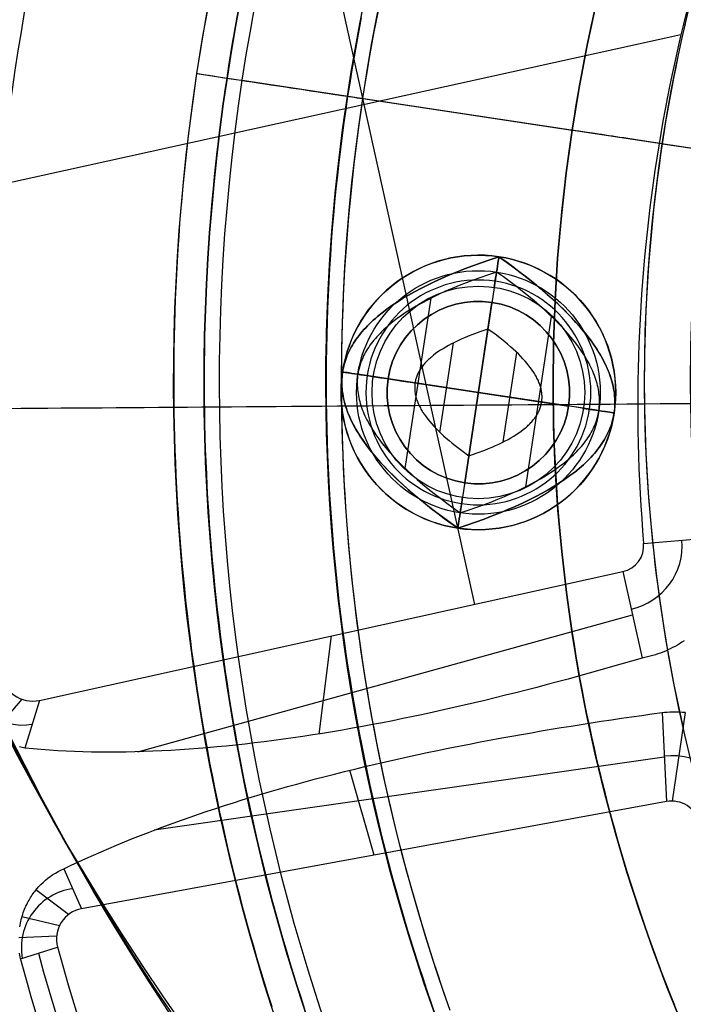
# Model space of a CAD drawing. Extents: x 1448 to 2588, y -916 to 723.
# Tile 12 of 37: x 1945 to 1966, y 57 to 90. Entities that reach past the tile are written whole.
import ezdxf

# ---------------------------------------------------------------- set-up
doc = ezdxf.new("R2010")
doc.units = 0
doc.layers.add('1', color=7, linetype='CONTINUOUS')

msp = doc.modelspace()

# ---------------------------------------------------------------- linework, layer by layer
at = {"layer": '1', "color": 250}
for p, q in [((1951.123, 109.012, 25.37), (1959.603, 70.62, 25.37)), ((1944.03, 84.422, 25.37), (1966.39, 89.361, 25.37)), ((1950.485, 88.077, 639.2), (1950.485, 88.077, 589.2)), ((1950.485, 88.077, 639.2), (1951.474, 87.928, 639.2)), ((1951.474, 87.928, 639.2), (1951.474, 87.928, 589.2)), ((1951.974, 87.852, 100.739), (1967.276, 85.541, 100.739)), ((1951.974, 87.852, 102.539), (1951.974, 87.852, 100.739)), ((1951.974, 87.852, 102.539), (1962.811, 86.215, 102.539)), ((1955.431, 87.33, 52.239), (1955.431, 87.33, 44.246)), ((1955.431, 87.33, 52.239), (1967.276, 85.541, 52.239)), ((1955.437, 87.329, 584.2), (1997.008, 81.05, 584.2)), ((1955.437, 87.329, 585.2), (1997.008, 81.05, 585.2)), ((1955.939, 87.253, 43.739), (1978.291, 83.877, 43.739)), ((1962.811, 86.215, 107.735), (1962.811, 86.215, 102.539)), ((1965.784, 85.766, 110.735), (1998.933, 80.759, 110.735)), ((1960.406, 82.05, 102.959), (1960.406, 82.05, 103.842)), ((1960.33, 81.547, 102.45), (1959.134, 73.63, 102.45)), ((1957.33, 75.088, 102.45), (1958.176, 80.687, 102.45)), ((1960.179, 80.55, 102.539), (1959.283, 74.617, 102.539)), ((1959.283, 74.617, 52.239), (1960.179, 80.55, 52.239)), ((1960.179, 80.55, 102.539), (1960.179, 80.55, 52.239)), ((1961.289, 74.49, 102.45), (1962.134, 80.089, 102.45)), ((1960.046, 79.67, 106.25), (1959.418, 75.507, 106.25)), ((1958.469, 76.274, 106.25), (1958.914, 79.217, 106.25)), ((1960.55, 75.96, 106.25), (1960.995, 78.903, 106.25)), ((1955.27, 78.262, 102.959), (1955.27, 78.262, 103.842)), ((1959.732, 77.589, 102.45), (1955.773, 78.186, 102.45)), ((1956.765, 78.031, 52.239), (1956.765, 78.031, 102.539)), ((1956.765, 78.031, 102.539), (1962.698, 77.135, 102.539)), ((1956.765, 78.031, 52.239), (1962.698, 77.135, 52.239)), ((1959.732, 77.589, 106.25), (1957.651, 77.903, 106.25)), ((1961.813, 77.274, 106.25), (1959.732, 77.589, 106.25)), ((1963.691, 76.991, 102.45), (1959.732, 77.589, 102.45)), ((1962.698, 77.135, 102.539), (1962.698, 77.135, 52.239)), ((1964.194, 76.915, 102.959), (1964.194, 76.915, 103.842)), ((1959.283, 74.617, 102.539), (1959.283, 74.617, 52.239)), ((1959.058, 73.127, 103.842), (1959.058, 73.127, 102.959)), ((1965.163, 72.626, 25.37), (1968.142, 72.882, 39.772)), ((1945.306, 67.463, 25.37), (1964.481, 71.698, 25.37)), ((1964.481, 71.698, 25.37), (1965.11, 68.851, 39.415)), ((1948.547, 65.771, 32.392), (1964.795, 70.275, 32.392)), ((1954.894, 69.58, 25.37), (1954.485, 66.355, 36.028)), ((1944.731, 67.499, 25.37), (1943.785, 66.402, 28.319)), ((1945.306, 67.463, 25.37), (1944.831, 65.889, 29.279)), ((1965.77, 67.062, 39.461), (1965.91, 64.134, 25.37)), ((1966.112, 64.149, 25.37), (1966.535, 67.068, 39.557)), ((1965.84, 65.598, 32.416), (1949.078, 63.195, 32.416)), ((1956.303, 62.373, 25.37), (1955.509, 65.166, 36.397)), ((1965.91, 64.134, 25.37), (1946.696, 60.613, 25.37)), ((1946.607, 62.02, 24.83), (1945.765, 63.501, 15.993)), ((1946.107, 61.925, 29.763), (1946.696, 60.613, 25.37)), ((1946.263, 60.42, 25.37), (1945.194, 61.23, 28.749)), ((1945.966, 60.052, 25.37), (1944.733, 60.344, 28.076)), ((1945.872, 59.708, 25.37), (1944.627, 59.65, 27.789)), ((1944.689, 58.967, 27.672), (1945.904, 59.353, 25.37))]:
    msp.add_line(p, q, dxfattribs=at)
for points in [[(1952.952, 57.385), (1952.827, 57.78), (1952.704, 58.175), (1952.583, 58.572), (1952.465, 58.969), (1952.349, 59.367), (1952.236, 59.765), (1952.126, 60.164), (1952.017, 60.564), (1951.912, 60.964), (1951.808, 61.366), (1951.708, 61.767), (1951.609, 62.17), (1951.514, 62.573), (1951.42, 62.976), (1951.33, 63.38), (1951.241, 63.785), (1951.155, 64.19), (1951.072, 64.596), (1950.991, 65.002), (1950.913, 65.409), (1950.837, 65.816), (1950.764, 66.224), (1950.693, 66.632), (1950.625, 67.04), (1950.559, 67.449), (1950.496, 67.859), (1950.435, 68.268), (1950.377, 68.679), (1950.321, 69.089), (1950.268, 69.5), (1950.218, 69.911), (1950.169, 70.322), (1950.124, 70.734), (1950.081, 71.146), (1950.04, 71.558), (1950.002, 71.971), (1949.966, 72.383), (1949.933, 72.796), (1949.902, 73.209), (1949.874, 73.622), (1949.849, 74.036), (1949.826, 74.449), (1949.805, 74.863), (1949.787, 75.277), (1949.772, 75.691), (1949.759, 76.105), (1949.749, 76.519), (1949.741, 76.933), (1949.735, 77.347), (1949.732, 77.761), (1949.732, 78.175), (1949.734, 78.59), (1949.739, 79.004), (1949.746, 79.418), (1949.756, 79.832), (1949.769, 80.246), (1949.783, 80.66), (1949.801, 81.074), (1949.821, 81.487), (1949.843, 81.901), (1949.868, 82.314), (1949.896, 82.727), (1949.926, 83.14), (1949.958, 83.553), (1949.994, 83.966), (1950.031, 84.378), (1950.072, 84.79), (1950.114, 85.202), (1950.16, 85.614), (1950.207, 86.025), (1950.258, 86.436), (1950.311, 86.847), (1950.366, 87.257), (1950.424, 87.667), (1950.485, 88.077), (1950.548, 88.486), (1950.614, 88.895), (1950.682, 89.303), (1950.752, 89.711), (1950.826, 90.119)], [(1958.808, 57.263), (1958.664, 57.673), (1958.523, 58.084), (1958.385, 58.497), (1958.25, 58.91), (1958.118, 59.324), (1957.988, 59.739), (1957.862, 60.155), (1957.738, 60.572), (1957.618, 60.99), (1957.5, 61.408), (1957.385, 61.828), (1957.273, 62.248), (1957.164, 62.669), (1957.058, 63.091), (1956.955, 63.513), (1956.854, 63.936), (1956.757, 64.36), (1956.663, 64.785), (1956.572, 65.21), (1956.483, 65.636), (1956.398, 66.062), (1956.315, 66.489), (1956.236, 66.916), (1956.16, 67.344), (1956.086, 67.773), (1956.016, 68.202), (1955.949, 68.632), (1955.884, 69.062), (1955.823, 69.492), (1955.765, 69.923), (1955.709, 70.354), (1955.657, 70.786), (1955.608, 71.218), (1955.562, 71.65), (1955.519, 72.083), (1955.479, 72.515), (1955.442, 72.949), (1955.408, 73.382), (1955.377, 73.816), (1955.35, 74.249), (1955.325, 74.683), (1955.304, 75.118), (1955.285, 75.552), (1955.27, 75.986), (1955.258, 76.421), (1955.249, 76.855), (1955.243, 77.29), (1955.239, 77.725), (1955.239, 78.159), (1955.242, 78.594), (1955.249, 79.029), (1955.258, 79.463), (1955.27, 79.898), (1955.285, 80.332), (1955.303, 80.766), (1955.325, 81.201), (1955.349, 81.635), (1955.376, 82.068), (1955.407, 82.502), (1955.44, 82.936), (1955.477, 83.369), (1955.516, 83.802), (1955.558, 84.234), (1955.604, 84.667), (1955.652, 85.099), (1955.704, 85.53), (1955.758, 85.962), (1955.816, 86.392), (1955.876, 86.823), (1955.939, 87.253), (1956.006, 87.683), (1956.075, 88.112), (1956.148, 88.54), (1956.223, 88.969), (1956.301, 89.396), (1956.383, 89.823), (1956.467, 90.25)], [(1954.03, 57.302), (1953.904, 57.69), (1953.781, 58.079), (1953.66, 58.469), (1953.541, 58.86), (1953.425, 59.251), (1953.311, 59.643), (1953.199, 60.035), (1953.09, 60.428), (1952.983, 60.822), (1952.879, 61.217), (1952.778, 61.612), (1952.678, 62.008), (1952.582, 62.404), (1952.487, 62.801), (1952.395, 63.199), (1952.306, 63.597), (1952.219, 63.996), (1952.134, 64.395), (1952.052, 64.794), (1951.973, 65.195), (1951.896, 65.595), (1951.821, 65.997), (1951.749, 66.398), (1951.679, 66.8), (1951.612, 67.203), (1951.547, 67.606), (1951.485, 68.009), (1951.425, 68.413), (1951.368, 68.817), (1951.313, 69.221), (1951.26, 69.626), (1951.21, 70.031), (1951.163, 70.436), (1951.118, 70.842), (1951.075, 71.247), (1951.035, 71.653), (1950.998, 72.06), (1950.963, 72.466), (1950.93, 72.873), (1950.9, 73.28), (1950.872, 73.687), (1950.847, 74.094), (1950.824, 74.502), (1950.804, 74.909), (1950.786, 75.317), (1950.771, 75.725), (1950.759, 76.133), (1950.748, 76.541), (1950.74, 76.949), (1950.735, 77.357), (1950.732, 77.765), (1950.732, 78.173), (1950.734, 78.581), (1950.739, 78.989), (1950.746, 79.397), (1950.756, 79.805), (1950.768, 80.213), (1950.783, 80.62), (1950.8, 81.028), (1950.819, 81.436), (1950.842, 81.843), (1950.866, 82.25), (1950.893, 82.657), (1950.923, 83.064), (1950.955, 83.471), (1950.99, 83.877), (1951.027, 84.284), (1951.066, 84.69), (1951.109, 85.096), (1951.153, 85.501), (1951.2, 85.906), (1951.25, 86.311), (1951.302, 86.716), (1951.357, 87.12), (1951.414, 87.524), (1951.474, 87.928), (1951.536, 88.331), (1951.6, 88.734), (1951.668, 89.136), (1951.737, 89.538), (1951.809, 89.939)], [(1955.884, 89.92), (1955.802, 89.49), (1955.723, 89.059), (1955.647, 88.627), (1955.574, 88.195), (1955.504, 87.762), (1955.437, 87.329), (1955.373, 86.895), (1955.312, 86.461), (1955.254, 86.027), (1955.199, 85.592), (1955.147, 85.157), (1955.098, 84.721), (1955.053, 84.285), (1955.01, 83.849), (1954.97, 83.413), (1954.933, 82.976), (1954.9, 82.539), (1954.869, 82.102), (1954.841, 81.664), (1954.817, 81.227), (1954.795, 80.789), (1954.777, 80.351), (1954.762, 79.913), (1954.749, 79.475), (1954.74, 79.037), (1954.734, 78.599), (1954.731, 78.161), (1954.731, 77.722), (1954.734, 77.284), (1954.74, 76.846), (1954.75, 76.408), (1954.762, 75.97), (1954.777, 75.532), (1954.796, 75.094), (1954.818, 74.656), (1954.842, 74.219), (1954.87, 73.781), (1954.901, 73.344), (1954.935, 72.907), (1954.972, 72.47), (1955.013, 72.034), (1955.056, 71.598), (1955.103, 71.162), (1955.152, 70.727), (1955.205, 70.291), (1955.26, 69.857), (1955.319, 69.422), (1955.381, 68.988), (1955.446, 68.555), (1955.514, 68.122), (1955.585, 67.689), (1955.659, 67.257), (1955.736, 66.826), (1955.816, 66.395), (1955.899, 65.964), (1955.985, 65.534), (1956.074, 65.105), (1956.166, 64.676), (1956.261, 64.248), (1956.359, 63.821), (1956.46, 63.394), (1956.564, 62.968), (1956.671, 62.543), (1956.781, 62.119), (1956.894, 61.695), (1957.01, 61.272), (1957.129, 60.85), (1957.25, 60.429), (1957.375, 60.009), (1957.503, 59.589), (1957.633, 59.171), (1957.766, 58.753), (1957.903, 58.337), (1958.042, 57.921), (1958.184, 57.506), (1958.329, 57.093)], [(1955.884, 89.92), (1955.802, 89.49), (1955.723, 89.059), (1955.647, 88.627), (1955.574, 88.195), (1955.504, 87.762), (1955.437, 87.329), (1955.373, 86.895), (1955.312, 86.461), (1955.254, 86.027), (1955.199, 85.592), (1955.147, 85.157), (1955.098, 84.721), (1955.053, 84.285), (1955.01, 83.849), (1954.97, 83.413), (1954.933, 82.976), (1954.9, 82.539), (1954.869, 82.102), (1954.841, 81.664), (1954.817, 81.227), (1954.795, 80.789), (1954.777, 80.351), (1954.762, 79.913), (1954.749, 79.475), (1954.74, 79.037), (1954.734, 78.599), (1954.731, 78.161), (1954.731, 77.722), (1954.734, 77.284), (1954.74, 76.846), (1954.75, 76.408), (1954.762, 75.97), (1954.777, 75.532), (1954.796, 75.094), (1954.818, 74.656), (1954.842, 74.219), (1954.87, 73.781), (1954.901, 73.344), (1954.935, 72.907), (1954.972, 72.47), (1955.013, 72.034), (1955.056, 71.598), (1955.103, 71.162), (1955.152, 70.727), (1955.205, 70.291), (1955.26, 69.857), (1955.319, 69.422), (1955.381, 68.988), (1955.446, 68.555), (1955.514, 68.122), (1955.585, 67.689), (1955.659, 67.257), (1955.736, 66.826), (1955.816, 66.395), (1955.899, 65.964), (1955.985, 65.534), (1956.074, 65.105), (1956.166, 64.676), (1956.261, 64.248), (1956.359, 63.821), (1956.46, 63.394), (1956.564, 62.968), (1956.671, 62.543), (1956.781, 62.119), (1956.894, 61.695), (1957.01, 61.272), (1957.129, 60.85), (1957.25, 60.429), (1957.375, 60.009), (1957.503, 59.589), (1957.633, 59.171), (1957.766, 58.753), (1957.903, 58.337), (1958.042, 57.921), (1958.184, 57.506), (1958.329, 57.093)], [(1958.331, 57.093), (1958.186, 57.507), (1958.044, 57.922), (1957.905, 58.337), (1957.768, 58.754), (1957.635, 59.172), (1957.504, 59.59), (1957.377, 60.009), (1957.252, 60.43), (1957.131, 60.851), (1957.012, 61.273), (1956.896, 61.696), (1956.783, 62.119), (1956.673, 62.544), (1956.566, 62.969), (1956.462, 63.395), (1956.361, 63.821), (1956.263, 64.249), (1956.168, 64.677), (1956.076, 65.105), (1955.987, 65.535), (1955.901, 65.964), (1955.818, 66.395), (1955.738, 66.826), (1955.661, 67.257), (1955.587, 67.69), (1955.516, 68.122), (1955.448, 68.555), (1955.383, 68.989), (1955.321, 69.423), (1955.262, 69.857), (1955.207, 70.292), (1955.154, 70.727), (1955.105, 71.162), (1955.058, 71.598), (1955.015, 72.034), (1954.974, 72.471), (1954.937, 72.907), (1954.903, 73.344), (1954.872, 73.781), (1954.844, 74.219), (1954.82, 74.656), (1954.798, 75.094), (1954.779, 75.532), (1954.764, 75.97), (1954.752, 76.408), (1954.742, 76.846), (1954.736, 77.284), (1954.733, 77.722), (1954.733, 78.161), (1954.736, 78.599), (1954.742, 79.037), (1954.751, 79.475), (1954.764, 79.913), (1954.779, 80.351), (1954.797, 80.789), (1954.819, 81.227), (1954.843, 81.664), (1954.871, 82.102), (1954.902, 82.539), (1954.935, 82.976), (1954.972, 83.413), (1955.012, 83.849), (1955.055, 84.285), (1955.1, 84.721), (1955.149, 85.157), (1955.201, 85.592), (1955.256, 86.027), (1955.314, 86.461), (1955.375, 86.895), (1955.439, 87.329), (1955.506, 87.762), (1955.576, 88.194), (1955.649, 88.627), (1955.725, 89.058), (1955.804, 89.489), (1955.886, 89.92)], [(1966.184, 57.424), (1966.041, 57.782), (1965.901, 58.142), (1965.763, 58.502), (1965.628, 58.864), (1965.495, 59.226), (1965.365, 59.59), (1965.237, 59.954), (1965.112, 60.319), (1964.99, 60.685), (1964.87, 61.052), (1964.752, 61.42), (1964.637, 61.788), (1964.525, 62.158), (1964.415, 62.528), (1964.308, 62.898), (1964.203, 63.27), (1964.101, 63.642), (1964.002, 64.015), (1963.905, 64.389), (1963.811, 64.764), (1963.719, 65.139), (1963.63, 65.514), (1963.544, 65.891), (1963.46, 66.267), (1963.379, 66.645), (1963.301, 67.023), (1963.225, 67.401), (1963.152, 67.78), (1963.082, 68.16), (1963.014, 68.54), (1962.949, 68.92), (1962.886, 69.301), (1962.826, 69.683), (1962.769, 70.064), (1962.715, 70.446), (1962.663, 70.829), (1962.614, 71.212), (1962.568, 71.595), (1962.524, 71.978), (1962.483, 72.362), (1962.445, 72.746), (1962.409, 73.131), (1962.377, 73.515), (1962.347, 73.9), (1962.319, 74.285), (1962.295, 74.67), (1962.273, 75.055), (1962.254, 75.441), (1962.238, 75.826), (1962.224, 76.212), (1962.213, 76.598), (1962.205, 76.983), (1962.199, 77.369), (1962.197, 77.755), (1962.197, 78.141), (1962.199, 78.527), (1962.205, 78.913), (1962.213, 79.299), (1962.224, 79.684), (1962.237, 80.07), (1962.253, 80.455), (1962.272, 80.841), (1962.294, 81.226), (1962.318, 81.611), (1962.345, 81.996), (1962.375, 82.381), (1962.407, 82.766), (1962.442, 83.15), (1962.48, 83.534), (1962.52, 83.918), (1962.563, 84.301), (1962.609, 84.685), (1962.657, 85.068), (1962.708, 85.45), (1962.762, 85.832), (1962.818, 86.214), (1962.877, 86.596), (1962.939, 86.976), (1963.003, 87.357), (1963.07, 87.737), (1963.139, 88.117), (1963.212, 88.496), (1963.286, 88.874), (1963.364, 89.253), (1963.444, 89.63), (1963.527, 90.007)], [(1966.471, 66.55), (1966.391, 66.907), (1966.315, 67.264), (1966.241, 67.621), (1966.169, 67.979), (1966.1, 68.337), (1966.033, 68.696), (1965.969, 69.055), (1965.907, 69.415), (1965.848, 69.775), (1965.792, 70.136), (1965.738, 70.497), (1965.686, 70.858), (1965.637, 71.22), (1965.591, 71.582), (1965.547, 71.944), (1965.506, 72.306), (1965.467, 72.669), (1965.431, 73.032), (1965.398, 73.396), (1965.367, 73.759), (1965.338, 74.123), (1965.312, 74.487), (1965.289, 74.851), (1965.269, 75.215), (1965.251, 75.58), (1965.235, 75.944), (1965.222, 76.309), (1965.212, 76.674), (1965.204, 77.039), (1965.199, 77.403), (1965.197, 77.768), (1965.197, 78.133), (1965.199, 78.498), (1965.204, 78.863), (1965.212, 79.228), (1965.222, 79.592), (1965.235, 79.957), (1965.25, 80.321), (1965.268, 80.686), (1965.289, 81.05), (1965.311, 81.414), (1965.337, 81.778), (1965.365, 82.142), (1965.396, 82.506), (1965.429, 82.869), (1965.464, 83.232), (1965.502, 83.595), (1965.543, 83.958), (1965.586, 84.32), (1965.632, 84.682), (1965.68, 85.044), (1965.731, 85.405), (1965.784, 85.766), (1965.84, 86.127), (1965.898, 86.487), (1965.959, 86.847), (1966.022, 87.206), (1966.088, 87.565), (1966.156, 87.924), (1966.227, 88.281), (1966.3, 88.639), (1966.376, 88.996), (1966.454, 89.352), (1966.535, 89.708)], [(1959.058, 73.127), (1958.805, 73.307), (1958.56, 73.487), (1958.324, 73.665), (1958.097, 73.842), (1957.878, 74.018), (1957.668, 74.192), (1957.467, 74.365), (1957.275, 74.537), (1957.091, 74.707), (1956.916, 74.876), (1956.749, 75.044), (1956.592, 75.21), (1956.443, 75.376), (1956.303, 75.539), (1956.171, 75.702), (1956.049, 75.863), (1955.935, 76.023), (1955.829, 76.181), (1955.78, 76.26), (1955.733, 76.339), (1955.688, 76.417), (1955.645, 76.494), (1955.604, 76.572), (1955.566, 76.649), (1955.529, 76.726), (1955.495, 76.802), (1955.463, 76.878), (1955.434, 76.954), (1955.406, 77.03), (1955.381, 77.105), (1955.357, 77.18), (1955.336, 77.254), (1955.317, 77.328), (1955.301, 77.402), (1955.286, 77.476), (1955.274, 77.549), (1955.264, 77.622), (1955.256, 77.694), (1955.25, 77.766), (1955.246, 77.838), (1955.245, 77.91), (1955.245, 77.981), (1955.248, 78.052), (1955.253, 78.122), (1955.261, 78.193), (1955.27, 78.262), (1955.282, 78.332), (1955.296, 78.401), (1955.312, 78.47), (1955.33, 78.539), (1955.35, 78.607), (1955.373, 78.675), (1955.397, 78.742), (1955.424, 78.81), (1955.453, 78.877), (1955.484, 78.943), (1955.518, 79.009), (1955.553, 79.075), (1955.591, 79.141), (1955.631, 79.206), (1955.673, 79.271), (1955.717, 79.336), (1955.764, 79.4), (1955.813, 79.464), (1955.863, 79.528), (1955.916, 79.591), (1955.972, 79.654), (1956.029, 79.717), (1956.089, 79.779), (1956.15, 79.841), (1956.214, 79.903), (1956.28, 79.964), (1956.349, 80.025), (1956.419, 80.086), (1956.566, 80.206), (1956.723, 80.325), (1956.887, 80.443), (1957.061, 80.559), (1957.243, 80.674), (1957.434, 80.788), (1957.634, 80.9), (1957.842, 81.011), (1958.06, 81.121), (1958.285, 81.23), (1958.52, 81.337), (1958.763, 81.443), (1959.015, 81.547), (1959.276, 81.651), (1959.545, 81.753), (1959.824, 81.853), (1960.11, 81.952), (1960.406, 82.05)], [(1960.406, 82.05), (1960.11, 81.952), (1959.824, 81.853), (1959.545, 81.753), (1959.276, 81.651), (1959.015, 81.547), (1958.763, 81.443), (1958.52, 81.337), (1958.285, 81.23), (1958.06, 81.121), (1957.842, 81.011), (1957.634, 80.9), (1957.434, 80.788), (1957.243, 80.674), (1957.061, 80.559), (1956.887, 80.443), (1956.723, 80.325), (1956.566, 80.206), (1956.419, 80.086), (1956.349, 80.025), (1956.28, 79.964), (1956.214, 79.903), (1956.15, 79.841), (1956.089, 79.779), (1956.029, 79.717), (1955.972, 79.654), (1955.916, 79.591), (1955.863, 79.528), (1955.813, 79.464), (1955.764, 79.4), (1955.717, 79.336), (1955.673, 79.271), (1955.631, 79.206), (1955.591, 79.141), (1955.553, 79.075), (1955.518, 79.009), (1955.484, 78.943), (1955.453, 78.877), (1955.424, 78.81), (1955.397, 78.742), (1955.373, 78.675), (1955.35, 78.607), (1955.33, 78.539), (1955.312, 78.47), (1955.296, 78.401), (1955.282, 78.332), (1955.27, 78.262)], [(1960.406, 82.05), (1960.659, 81.87), (1960.904, 81.69), (1961.14, 81.512), (1961.367, 81.335), (1961.586, 81.159), (1961.796, 80.985), (1961.997, 80.812), (1962.19, 80.64), (1962.373, 80.47), (1962.548, 80.301), (1962.715, 80.133), (1962.872, 79.967), (1963.021, 79.801), (1963.161, 79.638), (1963.293, 79.475), (1963.415, 79.314), (1963.529, 79.154), (1963.635, 78.996), (1963.684, 78.917), (1963.731, 78.838), (1963.776, 78.76), (1963.819, 78.683), (1963.86, 78.605), (1963.898, 78.528), (1963.935, 78.451), (1963.969, 78.375), (1964.001, 78.299), (1964.031, 78.223), (1964.058, 78.147), (1964.084, 78.072), (1964.107, 77.997), (1964.128, 77.923), (1964.147, 77.849), (1964.163, 77.775), (1964.178, 77.701), (1964.19, 77.628), (1964.2, 77.555), (1964.208, 77.483), (1964.214, 77.411), (1964.218, 77.339), (1964.219, 77.267), (1964.219, 77.196), (1964.216, 77.125), (1964.211, 77.055), (1964.203, 76.984), (1964.194, 76.915), (1964.182, 76.845), (1964.169, 76.776), (1964.153, 76.707), (1964.134, 76.638), (1964.114, 76.57), (1964.092, 76.502), (1964.067, 76.435), (1964.04, 76.367), (1964.011, 76.3), (1963.98, 76.234), (1963.946, 76.168), (1963.911, 76.102), (1963.873, 76.036), (1963.833, 75.971), (1963.791, 75.906), (1963.747, 75.841), (1963.7, 75.777), (1963.651, 75.713), (1963.601, 75.649), (1963.548, 75.586), (1963.492, 75.523), (1963.435, 75.46), (1963.376, 75.398), (1963.314, 75.336), (1963.25, 75.274), (1963.184, 75.213), (1963.116, 75.152), (1963.045, 75.091), (1962.898, 74.971), (1962.742, 74.852), (1962.577, 74.734), (1962.403, 74.618), (1962.221, 74.503), (1962.03, 74.389), (1961.83, 74.277), (1961.622, 74.166), (1961.405, 74.056), (1961.179, 73.947), (1960.944, 73.84), (1960.701, 73.734), (1960.449, 73.63), (1960.188, 73.526), (1959.919, 73.424), (1959.641, 73.324), (1959.354, 73.225), (1959.058, 73.127)], [(1963.192, 79.6), (1963.07, 79.746), (1962.94, 79.892), (1962.804, 80.039), (1962.661, 80.188), (1962.511, 80.337), (1962.354, 80.488), (1962.19, 80.639), (1962.02, 80.792), (1961.842, 80.946), (1961.658, 81.1), (1961.466, 81.256), (1961.268, 81.413), (1961.063, 81.571), (1960.851, 81.73), (1960.632, 81.889), (1960.406, 82.05)], [(1960.33, 81.547), (1960.068, 81.46), (1959.813, 81.372), (1959.566, 81.283), (1959.327, 81.192), (1959.096, 81.101), (1958.873, 81.008), (1958.657, 80.914), (1958.449, 80.819), (1958.248, 80.723), (1958.056, 80.625), (1957.871, 80.527), (1957.693, 80.427), (1957.524, 80.326), (1957.362, 80.224), (1957.208, 80.121), (1957.062, 80.016), (1956.923, 79.911), (1956.793, 79.804), (1956.73, 79.75), (1956.67, 79.696), (1956.611, 79.642), (1956.554, 79.587), (1956.5, 79.532), (1956.447, 79.477), (1956.396, 79.421), (1956.347, 79.365), (1956.3, 79.309), (1956.255, 79.252), (1956.212, 79.196), (1956.17, 79.139), (1956.131, 79.081), (1956.094, 79.024), (1956.058, 78.966), (1956.025, 78.908), (1955.993, 78.849), (1955.963, 78.79), (1955.936, 78.731), (1955.91, 78.672), (1955.886, 78.612), (1955.864, 78.552), (1955.844, 78.492), (1955.826, 78.431), (1955.81, 78.371), (1955.796, 78.31), (1955.784, 78.248), (1955.773, 78.186)], [(1963.691, 76.991), (1963.699, 77.053), (1963.706, 77.115), (1963.71, 77.177), (1963.713, 77.24), (1963.713, 77.304), (1963.712, 77.367), (1963.709, 77.431), (1963.704, 77.495), (1963.696, 77.559), (1963.687, 77.624), (1963.677, 77.689), (1963.664, 77.754), (1963.649, 77.819), (1963.632, 77.885), (1963.613, 77.951), (1963.593, 78.018), (1963.57, 78.084), (1963.546, 78.151), (1963.519, 78.219), (1963.491, 78.286), (1963.461, 78.354), (1963.428, 78.422), (1963.394, 78.49), (1963.358, 78.559), (1963.32, 78.628), (1963.28, 78.697), (1963.238, 78.767), (1963.195, 78.837), (1963.101, 78.978), (1963, 79.119), (1962.891, 79.262), (1962.774, 79.407), (1962.65, 79.552), (1962.518, 79.698), (1962.378, 79.846), (1962.231, 79.995), (1962.075, 80.145), (1961.912, 80.296), (1961.742, 80.448), (1961.563, 80.602), (1961.377, 80.756), (1961.183, 80.912), (1960.981, 81.069), (1960.772, 81.227), (1960.555, 81.387), (1960.33, 81.547)], [(1960.046, 79.67), (1959.775, 79.578), (1959.519, 79.483), (1959.398, 79.435), (1959.28, 79.386), (1959.167, 79.337), (1959.057, 79.287), (1958.952, 79.236), (1958.851, 79.185), (1958.753, 79.133), (1958.66, 79.081), (1958.571, 79.028), (1958.486, 78.974), (1958.405, 78.92), (1958.328, 78.865), (1958.256, 78.809), (1958.187, 78.753), (1958.154, 78.725), (1958.122, 78.696), (1958.091, 78.668), (1958.061, 78.639), (1958.033, 78.61), (1958.005, 78.581), (1957.978, 78.552), (1957.952, 78.522), (1957.928, 78.493), (1957.904, 78.463), (1957.881, 78.433), (1957.86, 78.403), (1957.839, 78.373), (1957.819, 78.343), (1957.801, 78.313), (1957.783, 78.282), (1957.766, 78.251), (1957.751, 78.22), (1957.736, 78.189), (1957.723, 78.158), (1957.71, 78.127), (1957.699, 78.095), (1957.688, 78.063), (1957.679, 78.032), (1957.67, 78), (1957.663, 77.968), (1957.656, 77.935), (1957.651, 77.903)], [(1961.813, 77.274), (1961.818, 77.307), (1961.821, 77.34), (1961.823, 77.372), (1961.825, 77.405), (1961.825, 77.439), (1961.824, 77.472), (1961.823, 77.506), (1961.82, 77.539), (1961.816, 77.573), (1961.811, 77.607), (1961.806, 77.641), (1961.799, 77.675), (1961.791, 77.71), (1961.782, 77.744), (1961.773, 77.779), (1961.762, 77.814), (1961.75, 77.849), (1961.737, 77.884), (1961.723, 77.92), (1961.708, 77.955), (1961.692, 77.991), (1961.675, 78.027), (1961.657, 78.063), (1961.638, 78.099), (1961.618, 78.135), (1961.597, 78.172), (1961.575, 78.208), (1961.552, 78.245), (1961.503, 78.319), (1961.45, 78.393), (1961.393, 78.468), (1961.331, 78.544), (1961.266, 78.621), (1961.197, 78.698), (1961.123, 78.775), (1961.046, 78.854), (1960.964, 78.932), (1960.878, 79.012), (1960.789, 79.092), (1960.695, 79.173), (1960.597, 79.254), (1960.495, 79.336), (1960.279, 79.501), (1960.046, 79.67)], [(1964.194, 76.915), (1964.204, 76.992), (1964.212, 77.07), (1964.217, 77.149), (1964.219, 77.228), (1964.219, 77.307), (1964.216, 77.386), (1964.21, 77.467), (1964.202, 77.547), (1964.19, 77.628), (1964.177, 77.709), (1964.16, 77.791), (1964.141, 77.873), (1964.119, 77.956), (1964.094, 78.038), (1964.067, 78.122), (1964.037, 78.205), (1964.004, 78.29), (1963.969, 78.374), (1963.931, 78.459), (1963.89, 78.544), (1963.847, 78.63), (1963.801, 78.716), (1963.752, 78.803), (1963.701, 78.89), (1963.646, 78.977), (1963.59, 79.065), (1963.53, 79.153), (1963.468, 79.242), (1963.335, 79.42), (1963.192, 79.6)], [(1955.27, 78.262), (1955.26, 78.185), (1955.252, 78.107), (1955.247, 78.029), (1955.245, 77.95), (1955.245, 77.871), (1955.248, 77.791), (1955.254, 77.711), (1955.262, 77.631), (1955.274, 77.55), (1955.287, 77.469), (1955.304, 77.388), (1955.323, 77.306), (1955.345, 77.223), (1955.369, 77.141), (1955.396, 77.057), (1955.426, 76.974), (1955.459, 76.89), (1955.494, 76.805), (1955.532, 76.721), (1955.572, 76.636), (1955.616, 76.55), (1955.661, 76.464), (1955.71, 76.378), (1955.761, 76.291), (1955.815, 76.203), (1955.872, 76.116), (1955.931, 76.028), (1955.993, 75.939), (1956.125, 75.761), (1956.268, 75.582)], [(1955.773, 78.186), (1955.765, 78.124), (1955.759, 78.062), (1955.754, 78), (1955.751, 77.937), (1955.751, 77.873), (1955.752, 77.81), (1955.755, 77.746), (1955.761, 77.682), (1955.768, 77.618), (1955.777, 77.553), (1955.788, 77.488), (1955.8, 77.423), (1955.815, 77.358), (1955.832, 77.292), (1955.851, 77.226), (1955.871, 77.159), (1955.894, 77.093), (1955.918, 77.026), (1955.945, 76.958), (1955.973, 76.891), (1956.003, 76.823), (1956.036, 76.755), (1956.07, 76.687), (1956.106, 76.618), (1956.144, 76.549), (1956.184, 76.48), (1956.226, 76.41), (1956.27, 76.34), (1956.363, 76.199), (1956.464, 76.058), (1956.573, 75.915), (1956.69, 75.77), (1956.814, 75.625), (1956.946, 75.479), (1957.086, 75.331), (1957.233, 75.182), (1957.389, 75.032), (1957.552, 74.881), (1957.722, 74.729), (1957.901, 74.575), (1958.087, 74.421), (1958.281, 74.265), (1958.483, 74.108), (1958.692, 73.95), (1958.909, 73.79), (1959.134, 73.63)], [(1957.651, 77.903), (1957.647, 77.87), (1957.643, 77.837), (1957.641, 77.805), (1957.639, 77.772), (1957.639, 77.738), (1957.64, 77.705), (1957.641, 77.671), (1957.644, 77.638), (1957.648, 77.604), (1957.653, 77.57), (1957.658, 77.536), (1957.665, 77.502), (1957.673, 77.467), (1957.682, 77.433), (1957.692, 77.398), (1957.702, 77.363), (1957.714, 77.328), (1957.727, 77.293), (1957.741, 77.257), (1957.756, 77.222), (1957.772, 77.186), (1957.789, 77.15), (1957.807, 77.114), (1957.826, 77.078), (1957.846, 77.042), (1957.867, 77.005), (1957.889, 76.969), (1957.912, 76.932), (1957.961, 76.858), (1958.014, 76.784), (1958.071, 76.709), (1958.133, 76.633), (1958.198, 76.556), (1958.267, 76.479), (1958.341, 76.402), (1958.418, 76.323), (1958.5, 76.245), (1958.586, 76.165), (1958.676, 76.085), (1958.769, 76.004), (1958.867, 75.923), (1958.969, 75.841), (1959.185, 75.676), (1959.418, 75.507)], [(1959.418, 75.507), (1959.689, 75.599), (1959.945, 75.694), (1960.066, 75.742), (1960.184, 75.791), (1960.297, 75.84), (1960.407, 75.89), (1960.512, 75.941), (1960.613, 75.992), (1960.711, 76.044), (1960.804, 76.096), (1960.893, 76.149), (1960.978, 76.203), (1961.059, 76.257), (1961.136, 76.312), (1961.209, 76.368), (1961.277, 76.424), (1961.31, 76.452), (1961.342, 76.481), (1961.373, 76.509), (1961.403, 76.538), (1961.431, 76.567), (1961.459, 76.596), (1961.486, 76.625), (1961.512, 76.655), (1961.536, 76.684), (1961.56, 76.714), (1961.583, 76.744), (1961.605, 76.774), (1961.625, 76.804), (1961.645, 76.834), (1961.663, 76.864), (1961.681, 76.895), (1961.698, 76.926), (1961.713, 76.957), (1961.728, 76.988), (1961.741, 77.019), (1961.754, 77.05), (1961.765, 77.082), (1961.776, 77.114), (1961.785, 77.145), (1961.794, 77.177), (1961.801, 77.209), (1961.808, 77.242), (1961.813, 77.274)], [(1959.058, 73.127), (1959.354, 73.225), (1959.641, 73.324), (1959.919, 73.424), (1960.188, 73.526), (1960.449, 73.63), (1960.701, 73.734), (1960.944, 73.84), (1961.179, 73.947), (1961.405, 74.056), (1961.622, 74.166), (1961.83, 74.277), (1962.03, 74.389), (1962.221, 74.503), (1962.403, 74.618), (1962.577, 74.734), (1962.742, 74.852), (1962.898, 74.971), (1963.045, 75.091), (1963.116, 75.152), (1963.184, 75.213), (1963.25, 75.274), (1963.314, 75.336), (1963.376, 75.398), (1963.435, 75.46), (1963.492, 75.523), (1963.548, 75.586), (1963.601, 75.649), (1963.651, 75.713), (1963.7, 75.777), (1963.747, 75.841), (1963.791, 75.906), (1963.833, 75.971), (1963.873, 76.036), (1963.911, 76.102), (1963.946, 76.168), (1963.98, 76.234), (1964.011, 76.3), (1964.04, 76.367), (1964.067, 76.435), (1964.092, 76.502), (1964.114, 76.57), (1964.134, 76.638), (1964.153, 76.707), (1964.169, 76.776), (1964.182, 76.845), (1964.194, 76.915)], [(1959.134, 73.63), (1959.396, 73.717), (1959.651, 73.805), (1959.898, 73.894), (1960.137, 73.985), (1960.368, 74.076), (1960.592, 74.169), (1960.807, 74.263), (1961.016, 74.358), (1961.216, 74.454), (1961.409, 74.552), (1961.593, 74.65), (1961.771, 74.75), (1961.94, 74.851), (1962.102, 74.953), (1962.256, 75.056), (1962.402, 75.161), (1962.541, 75.266), (1962.671, 75.373), (1962.734, 75.427), (1962.794, 75.481), (1962.853, 75.535), (1962.91, 75.59), (1962.965, 75.645), (1963.017, 75.7), (1963.068, 75.756), (1963.117, 75.812), (1963.164, 75.868), (1963.209, 75.925), (1963.253, 75.981), (1963.294, 76.038), (1963.333, 76.096), (1963.37, 76.153), (1963.406, 76.211), (1963.439, 76.269), (1963.471, 76.328), (1963.501, 76.387), (1963.528, 76.446), (1963.554, 76.505), (1963.578, 76.565), (1963.6, 76.625), (1963.62, 76.685), (1963.638, 76.746), (1963.654, 76.806), (1963.668, 76.867), (1963.68, 76.929), (1963.691, 76.991)], [(1956.268, 75.582), (1956.39, 75.436), (1956.52, 75.289), (1956.656, 75.142), (1956.799, 74.993), (1956.949, 74.843), (1957.107, 74.692), (1957.271, 74.541), (1957.441, 74.388), (1957.619, 74.234), (1957.804, 74.079), (1957.996, 73.923), (1958.194, 73.765), (1958.4, 73.607), (1958.612, 73.448), (1958.832, 73.288), (1959.058, 73.127)]]:
    msp.add_lwpolyline(points, dxfattribs=at)
at = {"layer": '1', "color": 250, "extrusion": (0.988785, -0.149344, 5.393e-14)}
msp.add_lwpolyline([(371.496, 106.25), (371.632, 106.235), (371.764, 106.216), (371.892, 106.194), (371.954, 106.181), (372.016, 106.167), (372.076, 106.152), (372.136, 106.137), (372.194, 106.12), (372.252, 106.102), (372.308, 106.084), (372.364, 106.064), (372.419, 106.044), (372.472, 106.022), (372.525, 106), (372.577, 105.976), (372.628, 105.952), (372.677, 105.926), (372.726, 105.9), (372.774, 105.872), (372.821, 105.844), (372.867, 105.815), (372.912, 105.784), (372.956, 105.753), (372.999, 105.721), (373.041, 105.687), (373.082, 105.653), (373.122, 105.618), (373.161, 105.582), (373.199, 105.545), (373.236, 105.507), (373.272, 105.468), (373.307, 105.428), (373.342, 105.386), (373.375, 105.344), (373.407, 105.302), (373.438, 105.258), (373.469, 105.213), (373.498, 105.167), (373.526, 105.12), (373.554, 105.072), (373.58, 105.023), (373.606, 104.973), (373.63, 104.923), (373.654, 104.871), (373.676, 104.818), (373.698, 104.764), (373.718, 104.71), (373.738, 104.654), (373.757, 104.598), (373.774, 104.54), (373.791, 104.481), (373.807, 104.422), (373.821, 104.361), (373.835, 104.3), (373.848, 104.237), (373.871, 104.11), (373.889, 103.978), (373.904, 103.842)], dxfattribs=at)
at = {"layer": '1', "color": 250, "extrusion": (0.988785, -0.149344, -5.81834e-14)}
msp.add_lwpolyline([(364.879, 103.842), (364.894, 103.978), (364.913, 104.11), (364.935, 104.237), (364.948, 104.3), (364.962, 104.361), (364.977, 104.422), (364.992, 104.481), (365.009, 104.54), (365.027, 104.598), (365.045, 104.654), (365.065, 104.71), (365.086, 104.764), (365.107, 104.818), (365.13, 104.871), (365.153, 104.923), (365.178, 104.973), (365.203, 105.023), (365.229, 105.072), (365.257, 105.12), (365.285, 105.167), (365.315, 105.213), (365.345, 105.258), (365.376, 105.302), (365.408, 105.344), (365.442, 105.386), (365.476, 105.428), (365.511, 105.468), (365.547, 105.507), (365.584, 105.545), (365.622, 105.582), (365.662, 105.618), (365.702, 105.653), (365.743, 105.687), (365.785, 105.721), (365.828, 105.753), (365.872, 105.784), (365.917, 105.815), (365.962, 105.844), (366.009, 105.872), (366.057, 105.9), (366.106, 105.926), (366.156, 105.952), (366.207, 105.976), (366.258, 106), (366.311, 106.022), (366.365, 106.044), (366.419, 106.064), (366.475, 106.084), (366.532, 106.102), (366.589, 106.12), (366.648, 106.137), (366.707, 106.152), (366.768, 106.167), (366.829, 106.181), (366.892, 106.194), (367.02, 106.216), (367.151, 106.235), (367.287, 106.25)], dxfattribs=at)
at = {"layer": '1', "color": 250}
for points in [[(1966.495, 69.42, 39.603), (1966.421, 69.372, 39.594), (1966.347, 69.325, 39.585), (1966.271, 69.281, 39.576), (1966.194, 69.238, 39.566), (1966.117, 69.197, 39.556), (1966.038, 69.158, 39.546), (1965.959, 69.12, 39.536), (1965.879, 69.085, 39.525), (1965.798, 69.052, 39.514), (1965.716, 69.02, 39.503), (1965.633, 68.99, 39.491), (1965.55, 68.963, 39.479), (1965.466, 68.937, 39.467), (1965.378, 68.912, 39.454), (1965.289, 68.89, 39.441), (1965.199, 68.869, 39.428), (1965.11, 68.851, 39.415)], [(1965.11, 68.851, 39.415), (1964.762, 68.75, 39.359), (1964.414, 68.649, 39.3), (1964.067, 68.55, 39.237), (1963.72, 68.452, 39.171), (1963.374, 68.355, 39.102), (1963.028, 68.259, 39.028), (1962.683, 68.165, 38.952), (1962.338, 68.072, 38.872), (1961.994, 67.981, 38.788), (1961.651, 67.891, 38.701), (1961.308, 67.802, 38.611), (1960.966, 67.715, 38.517), (1960.625, 67.629, 38.42), (1960.284, 67.545, 38.319), (1959.944, 67.463, 38.215), (1959.605, 67.382, 38.108), (1959.266, 67.303, 37.997), (1958.928, 67.225, 37.882), (1958.591, 67.149, 37.765), (1958.255, 67.075, 37.643), (1957.92, 67.002, 37.519), (1957.585, 66.931, 37.391), (1957.251, 66.862, 37.26), (1956.918, 66.795, 37.125), (1956.586, 66.729, 36.987), (1956.255, 66.666, 36.845), (1955.925, 66.604, 36.701), (1955.596, 66.544, 36.553), (1955.268, 66.487, 36.401), (1954.941, 66.431, 36.246), (1954.615, 66.377, 36.088), (1954.29, 66.325, 35.927), (1953.967, 66.276, 35.763), (1953.647, 66.229, 35.596), (1953.327, 66.184, 35.426), (1953.01, 66.141, 35.253), (1952.694, 66.1, 35.077), (1952.379, 66.062, 34.898), (1952.066, 66.025, 34.717), (1951.755, 65.991, 34.532), (1951.446, 65.96, 34.345), (1951.138, 65.93, 34.154), (1950.832, 65.903, 33.961), (1950.528, 65.878, 33.765), (1950.225, 65.856, 33.566), (1949.924, 65.835, 33.365), (1949.625, 65.818, 33.16), (1949.328, 65.802, 32.953), (1949.033, 65.789, 32.743), (1948.739, 65.778, 32.53), (1948.447, 65.77, 32.315), (1948.158, 65.764, 32.097), (1947.87, 65.761, 31.876), (1947.584, 65.76, 31.653), (1947.299, 65.761, 31.427), (1947.017, 65.765, 31.199), (1946.737, 65.772, 30.968), (1946.459, 65.781, 30.734), (1946.182, 65.793, 30.498), (1945.908, 65.807, 30.259), (1945.636, 65.823, 30.018), (1945.366, 65.843, 29.774), (1945.098, 65.865, 29.528), (1944.831, 65.889, 29.279)], [(1946.107, 61.925, 29.763), (1946.348, 62.04, 30.004), (1946.591, 62.153, 30.241), (1946.837, 62.265, 30.477), (1947.085, 62.377, 30.71), (1947.336, 62.487, 30.94), (1947.59, 62.596, 31.168), (1947.846, 62.703, 31.393), (1948.104, 62.81, 31.616), (1948.365, 62.916, 31.836), (1948.628, 63.02, 32.054), (1948.894, 63.123, 32.269), (1949.163, 63.226, 32.481), (1949.433, 63.327, 32.691), (1949.706, 63.427, 32.898), (1949.982, 63.526, 33.103), (1950.26, 63.624, 33.304), (1950.54, 63.72, 33.503), (1950.822, 63.816, 33.7), (1951.107, 63.911, 33.893), (1951.394, 64.004, 34.084), (1951.683, 64.096, 34.272), (1951.974, 64.188, 34.457), (1952.268, 64.278, 34.64), (1952.564, 64.367, 34.819), (1952.862, 64.455, 34.996), (1953.162, 64.542, 35.17), (1953.464, 64.627, 35.341), (1953.769, 64.712, 35.509), (1954.075, 64.796, 35.675), (1954.384, 64.878, 35.837), (1954.695, 64.96, 35.996), (1955.007, 65.04, 36.153), (1955.338, 65.123, 36.314), (1955.671, 65.205, 36.472), (1956.005, 65.286, 36.626), (1956.341, 65.366, 36.777), (1956.679, 65.444, 36.925), (1957.019, 65.521, 37.068), (1957.36, 65.597, 37.209), (1957.703, 65.672, 37.345), (1958.048, 65.746, 37.479), (1958.394, 65.818, 37.608), (1958.742, 65.889, 37.734), (1959.092, 65.959, 37.857), (1959.443, 66.028, 37.976), (1959.796, 66.096, 38.091), (1960.15, 66.163, 38.203), (1960.505, 66.229, 38.311), (1960.828, 66.287, 38.406), (1961.151, 66.345, 38.497), (1961.476, 66.401, 38.586), (1961.801, 66.457, 38.672), (1962.128, 66.512, 38.754), (1962.455, 66.566, 38.834), (1962.783, 66.619, 38.91), (1963.112, 66.672, 38.984), (1963.442, 66.723, 39.054), (1963.772, 66.774, 39.121), (1964.103, 66.824, 39.186), (1964.435, 66.873, 39.247), (1964.768, 66.921, 39.305), (1965.101, 66.969, 39.36), (1965.435, 67.016, 39.412), (1965.77, 67.062, 39.461)], [(1965.77, 67.062, 39.461), (1965.853, 67.07, 39.473), (1965.937, 67.076, 39.484), (1966.021, 67.081, 39.495), (1966.105, 67.084, 39.506), (1966.189, 67.085, 39.517), (1966.273, 67.084, 39.527), (1966.356, 67.081, 39.538), (1966.44, 67.076, 39.548), (1966.524, 67.07, 39.557)], [(1944.831, 65.889, 29.279), (1944.743, 65.909, 29.197), (1944.655, 65.932, 29.116)], [(1944.66, 60.011, 27.916), (1944.67, 60.073, 27.943), (1944.682, 60.134, 27.97), (1944.695, 60.194, 27.999), (1944.709, 60.254, 28.029), (1944.725, 60.313, 28.059), (1944.741, 60.37, 28.091), (1944.759, 60.427, 28.123), (1944.778, 60.483, 28.156), (1944.798, 60.539, 28.191), (1944.82, 60.593, 28.225), (1944.842, 60.647, 28.261), (1944.865, 60.699, 28.298), (1944.89, 60.751, 28.335), (1944.915, 60.802, 28.372), (1944.942, 60.852, 28.411), (1944.967, 60.897, 28.447), (1944.993, 60.941, 28.483), (1945.019, 60.985, 28.52), (1945.047, 61.028, 28.557), (1945.075, 61.07, 28.595), (1945.103, 61.111, 28.633), (1945.133, 61.151, 28.671), (1945.163, 61.191, 28.71), (1945.225, 61.267, 28.788), (1945.29, 61.341, 28.868), (1945.357, 61.411, 28.949), (1945.427, 61.478, 29.031), (1945.504, 61.547, 29.12), (1945.584, 61.612, 29.211), (1945.666, 61.674, 29.302), (1945.751, 61.732, 29.393), (1945.837, 61.786, 29.486), (1945.926, 61.836, 29.578), (1946.016, 61.883, 29.671), (1946.107, 61.925, 29.763)], [(1944.689, 58.967, 27.672), (1944.677, 59.028, 27.676), (1944.666, 59.09, 27.681), (1944.657, 59.151, 27.688)]]:
    msp.add_polyline3d(points, dxfattribs=at)
for centre, radius in [((1959.732, 77.589, 102.959), 4.513), ((1959.732, 77.589, 102.959), 4.513), ((1959.732, 77.589, 103.468), 4.004), ((1959.732, 77.589, 102.45), 4.004), ((1959.732, 77.589, 103.468), 4.004), ((1959.732, 77.589, 102.45), 4.004), ((1959.732, 77.589, 102.959), 3.495), ((1959.732, 77.589, 102.959), 3.495)]:
    msp.add_circle(centre, radius, dxfattribs=at)
at = {"layer": '1', "color": 250, "extrusion": (0.988785, -0.149344, -1.40022e-31)}
msp.add_circle((373.395, 102.959, 1926.167), 0.509, dxfattribs=at)
msp.add_circle((373.395, 102.959, 1926.167), 0.509, dxfattribs=at)
at = {"layer": '1', "color": 250, "extrusion": (0.149344, 0.988785, -1.40022e-31)}
msp.add_circle((-1922.163, 102.959, 369.392), 0.509, dxfattribs=at)
msp.add_circle((-1922.163, 102.959, 369.392), 0.509, dxfattribs=at)
at = {"layer": '1', "color": 250, "extrusion": (-0.149344, -0.988785, -1.40022e-31)}
msp.add_circle((1930.171, 102.959, -369.392), 0.509, dxfattribs=at)
msp.add_circle((1930.171, 102.959, -369.392), 0.509, dxfattribs=at)
at = {"layer": '1', "color": 250, "extrusion": (-0.988785, 0.149344, -1.40022e-31)}
msp.add_circle((-365.388, 102.959, -1926.167), 0.509, dxfattribs=at)
msp.add_circle((-365.388, 102.959, -1926.167), 0.509, dxfattribs=at)
at = {"layer": '1', "color": 250, "extrusion": (0, 0, -1)}
for centre, radius, start, end in [((-2017.23, 77.996, -614.2), 67.502, 278.58888, 98.58888), ((-2017.23, 77.996, -614.2), 66.502, 278.58888, 98.58888), ((-2017.23, 77.996, -101.639), 65.996, 278.58888, 98.58888), ((-2017.23, 77.996, -639.2), 67.502, 278.58888, 98.58888), ((-2017.23, 77.996, -100.739), 65.996, 278.58888, 98.58888), ((-2017.23, 77.996, -102.539), 65.996, 278.58888, 98.58888), ((-2017.23, 77.996, -48.242), 62.5, 278.58888, 98.58888), ((-2017.23, 77.996, -52.239), 62.5, 278.58888, 98.58888), ((-2017.23, 77.996, -584.2), 62.502, 304.54424, 72.63353), ((-2017.23, 77.996, -585.2), 62.502, 304.54425, 72.63352), ((-2017.23, 77.996, -105.137), 55.036, 278.5889, 98.5889), ((-2017.23, 77.996, -76.489), 50.521, 278.5889, 98.5889), ((-2017.23, 77.996, -100.739), 50.521, 278.5889, 98.5889), ((-2016.949, 77.581, -23.63), 78.014, 269.58462, 29.58462), ((-2016.949, 77.581, -23.63), 77.829, 269.58462, 29.58462), ((-2016.949, 77.581, -16.07), 77.829, 269.58462, 29.58462), ((-2017.23, 77.996, -43.739), 61.994, 340.91964, 36.25812), ((-2017.23, 77.996, -110.735), 52.036, 337.0471, 40.1307), ((-1959.731, 77.583, -102.539), 3, 8.5889, 188.5889), ((-1959.731, 77.583, -77.389), 3, 8.5889, 188.5889), ((-1959.731, 77.583, -102.539), 3, 188.5889, 8.5889), ((-1959.731, 77.583, -77.389), 3, 188.5889, 8.5889)]:
    msp.add_arc(centre, radius, start, end, dxfattribs=at)
at = {"layer": '1', "color": 250}
for centre, radius, start, end in [((2017.23, 77.996, 639.2), 66.502, 81.41112, 261.41112), ((2017.23, 77.996, 102.539), 55.036, 81.4111, 261.4111), ((2016.949, 77.581, 16.07), 78.014, 150.41538, 270.41538), ((2016.949, 77.581, 19.85), 78.014, 150.41538, 270.41538), ((2022.293, 76.485, 26.567), 79.327, 156.05685, 185.92139), ((2022.294, 76.485, 25.37), 78.666, 156.03765, 185.92115), ((2017.966, 77.169, 25.37), 52.998, 156.5619, 184.9168), ((1959.732, 77.589, 103.401), 4.513, 81.4111, 261.4111), ((1959.732, 77.589, 103.401), 4.513, 261.4111, 81.4111), ((1959.732, 77.589, 105.65), 3.696, 81.4111, 261.4111), ((1959.732, 77.589, 105.65), 3.696, 261.4111, 81.4111), ((1959.731, 77.583, 52.239), 3, 351.4111, 171.4111), ((1959.731, 77.583, 52.239), 3, 171.4111, 351.4111), ((1964.293, 72.551, 25.37), 0.874, 282.4551, 4.9168), ((1964.293, 72.551, 31.456), 2.137, 282.4551, 4.9168), ((1945.082, 68.478, 25.37), 1.04, 185.9524, 282.4241), ((1944.758, 68.445, 27.325), 1.796, 185.9486, 279.9547), ((1966.086, 63.189, 32.574), 2.454, 15.8274, 95.7892), ((1966.084, 63.188, 25.37), 0.961, 15.8322, 100.3813), ((1946.673, 59.329, 27.567), 1.959, 97.9605, 190.1407), ((1946.878, 59.619, 25.37), 1.01, 100.3959, 195.2931), ((2021.78, 80.116, 25.37), 78.666, 195.30378, 225.18731), ((2021.779, 80.115, 26.567), 79.326, 195.32299, 225.18755)]:
    msp.add_arc(centre, radius, start, end, dxfattribs=at)
at = {"layer": '1', "color": 250, "extrusion": (-0.047434, 0.009727, -0.998827)}
msp.add_arc((-481.184, -1959.91, -119.039), 77.755, 71.99349, 102.68865, dxfattribs=at)
at = {"layer": '1', "color": 250, "extrusion": (-0.149344, -0.988785, 0)}
for centre, radius, start, end in [((1920.457, 589.2, -378.381), 5, 180, 270.0934), ((1920.457, 589.2, -378.381), 4, 180, 270.1167), ((1920.966, 44.246, -378.381), 0.506, 180, 270.9141), ((1930.923, 107.735, -378.381), 3, 89.8704, 180)]:
    msp.add_arc(centre, radius, start, end, dxfattribs=at)
at = {"layer": '1', "color": 250, "extrusion": (0.149344, 0.988785, 2.79706e-14)}
msp.add_arc((-1924.062, 103.842, 369.392), 2.408, 0, 90, dxfattribs=at)
at = {"layer": '1', "color": 250, "extrusion": (-0.00725, 0.999974, 0)}
msp.add_arc((-1970.228, 42.644, 62.956), 40.528, 269.4207, 319.0268, dxfattribs=at)
at = {"layer": '1', "color": 250, "extrusion": (-0.149344, -0.988785, 3.71592e-14)}
msp.add_arc((1928.272, 103.842, -369.392), 2.408, 0, 90, dxfattribs=at)
at = {"layer": '1', "color": 250, "extrusion": (0.093569, -0.164581, 0.981915)}
msp.add_arc((1808.918, -887.046, 187.316), 86.028, 172.63849, 223.36151, dxfattribs=at)
at = {"layer": '1', "color": 250, "extrusion": (-0.093569, 0.164581, -0.981915)}
for centre in [(-1808.918, -887.046, -191.816), (-1808.918, -887.046, -196.316)]:
    msp.add_arc(centre, 86.028, 316.63849, 7.36151, dxfattribs=at)
at = {"layer": '1', "color": 250, "extrusion": (-0.04288, -0.022491, -0.998827)}
msp.add_arc((868.146, -1822.029, -112.355), 77.755, 71.99349, 102.68865, dxfattribs=at)

doc.saveas('drawing.dxf')
